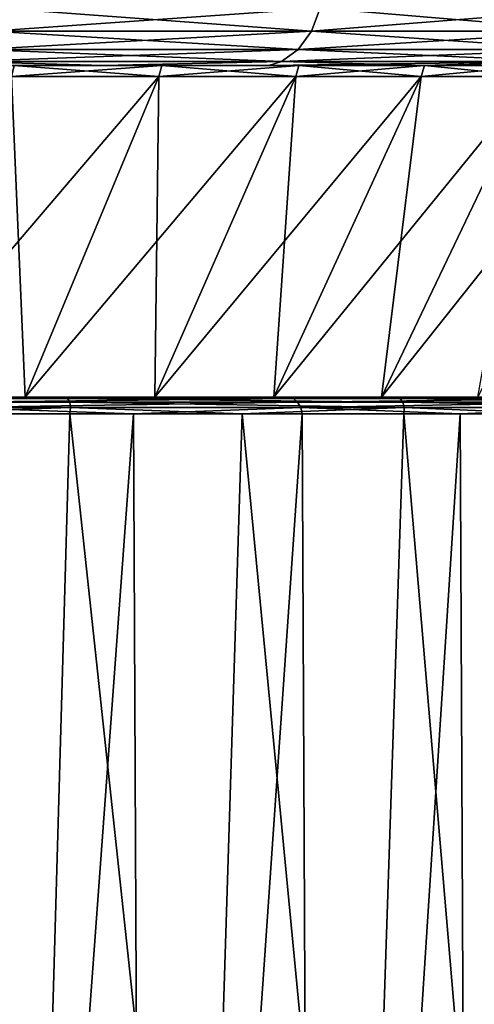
# Model space of a CAD drawing. Header units: metres. Extents: x -136 to 36, y -213 to -20.
# Tile 96 of 104: x 14.9 to 17.64, y -61.17 to -55.22. Entities that reach past the tile are written whole.
import ezdxf

# ---------------------------------------------------------------- set-up
doc = ezdxf.new("R2010")
doc.units = ezdxf.units.M
doc.layers.add('solid_11_382_033_XXX', color=7, linetype='CONTINUOUS')

msp = doc.modelspace()

# ---------------------------------------------------------------- linework, layer by layer
at = {"layer": 'solid_11_382_033_XXX'}
for points in [[(14.768478, -55.15406, 17.600388), (14.722853, -55.29364, 17.546013), (16.660271, -55.29364, 15.718154)], [(16.711899, -55.15406, -15.766864), (16.660271, -55.29364, -15.718154), (14.722853, -55.29364, -17.546013)], [(14.768478, -55.15406, -17.600388), (16.711899, -55.15406, -15.766864), (14.722853, -55.29364, -17.546013)], [(16.711899, -55.15406, 15.766864), (14.768478, -55.15406, 17.600388), (16.660271, -55.29364, 15.718154)], [(16.711899, -55.15406, 15.766864), (16.660271, -55.29364, 15.718154), (18.372385, -55.29364, 13.677734)], [(18.429321, -55.15406, -13.720121), (18.372385, -55.29364, -13.677734), (16.660271, -55.29364, -15.718154)], [(16.711899, -55.15406, -15.766864), (18.429321, -55.15406, -13.720121), (16.660271, -55.29364, -15.718154)], [(18.429321, -55.15406, 13.720121), (16.711899, -55.15406, 15.766864), (18.372385, -55.29364, 13.677734)], [(14.722853, -55.29364, 17.546013), (14.651713, -55.404415, 17.461231), (16.579769, -55.404415, 15.642205)], [(16.660271, -55.29364, -15.718154), (16.579769, -55.404415, -15.642205), (14.651713, -55.404415, -17.461231)], [(14.722853, -55.29364, -17.546013), (16.660271, -55.29364, -15.718154), (14.651713, -55.404415, -17.461231)], [(16.660271, -55.29364, 15.718154), (14.722853, -55.29364, 17.546013), (16.579769, -55.404415, 15.642205)], [(16.660271, -55.29364, 15.718154), (16.579769, -55.404415, 15.642205), (18.283611, -55.404415, 13.611645)], [(18.372385, -55.29364, -13.677734), (18.283611, -55.404415, -13.611645), (16.579769, -55.404415, -15.642205)], [(16.660271, -55.29364, -15.718154), (18.372385, -55.29364, -13.677734), (16.579769, -55.404415, -15.642205)], [(18.372385, -55.29364, 13.677734), (16.660271, -55.29364, 15.718154), (18.283611, -55.404415, 13.611645)], [(14.651713, -55.404415, 17.461231), (14.562037, -55.475529, 17.354361), (16.478292, -55.475529, 15.546467)], [(16.579769, -55.404415, -15.642205), (16.478292, -55.475529, -15.546467), (14.562037, -55.475529, -17.354361)], [(14.651713, -55.404415, -17.461231), (16.579769, -55.404415, -15.642205), (14.562037, -55.475529, -17.354361)], [(16.579769, -55.404415, 15.642205), (14.651713, -55.404415, 17.461231), (16.478292, -55.475529, 15.546467)], [(16.579769, -55.404415, 15.642205), (16.478292, -55.475529, 15.546467), (18.171707, -55.475529, 13.528335)], [(18.283611, -55.404415, -13.611645), (18.171707, -55.475529, -13.528335), (16.478292, -55.475529, -15.546467)], [(16.579769, -55.404415, -15.642205), (18.283611, -55.404415, -13.611645), (16.478292, -55.475529, -15.546467)], [(18.283611, -55.404415, 13.611645), (16.579769, -55.404415, 15.642205), (18.171707, -55.475529, 13.528335)], [(14.562037, -55.475529, 17.354361), (14.342022, -55.5, 17.336563), (15.402292, -55.5, 16.40181)], [(14.562037, -55.475529, -17.354361), (15.402292, -55.5, -16.40181), (14.342022, -55.5, -17.336563)], [(14.864712, -55.5, 14.39567), (15.402292, -55.5, 16.40181), (14.342022, -55.5, 17.336563)], [(14.864713, -55.5, -14.395672), (14.342022, -55.5, -17.336563), (15.402292, -55.5, -16.40181)], [(16.478292, -55.475529, 15.546467), (14.562037, -55.475529, 17.354361), (15.402292, -55.5, 16.40181)], [(14.562037, -55.475529, -17.354361), (16.478292, -55.475529, -15.546467), (15.402292, -55.5, -16.40181)], [(15.738786, -55.566582, 13.398623), (14.864712, -55.5, 14.39567), (14.847997, -55.566582, 14.379481)], [(14.847997, -55.566582, -14.379484), (14.864713, -55.5, -14.395672), (15.756506, -55.5, -13.41371)], [(14.847997, -55.566582, -14.379484), (15.756506, -55.5, -13.41371), (15.738786, -55.566582, -13.398625)], [(14.864712, -55.5, 14.39567), (15.756505, -55.5, 13.413707), (15.402292, -55.5, 16.40181)], [(15.738786, -55.566582, 13.398623), (15.756505, -55.5, 13.413707), (14.864712, -55.5, 14.39567)], [(15.756506, -55.5, -13.41371), (14.864713, -55.5, -14.395672), (15.402292, -55.5, -16.40181)], [(16.478292, -55.475529, 15.546467), (15.402292, -55.5, 16.40181), (16.401781, -55.5, 15.402324)], [(16.478292, -55.475529, -15.546467), (16.401781, -55.5, -15.402324), (15.402292, -55.5, -16.40181)], [(15.756505, -55.5, 13.413707), (16.401781, -55.5, 15.402324), (15.402292, -55.5, 16.40181)], [(15.756506, -55.5, -13.41371), (15.402292, -55.5, -16.40181), (16.401781, -55.5, -15.402324)], [(16.564901, -55.566582, 12.362706), (15.756505, -55.5, 13.413707), (15.738786, -55.566582, 13.398623)], [(15.738786, -55.566582, -13.398625), (15.756506, -55.5, -13.41371), (16.583551, -55.5, -12.376626)], [(15.738786, -55.566582, -13.398625), (16.583551, -55.5, -12.376626), (16.564901, -55.566582, -12.362709)], [(15.756505, -55.5, 13.413707), (16.583551, -55.5, 12.376623), (16.401781, -55.5, 15.402324)], [(16.564901, -55.566582, 12.362706), (16.583551, -55.5, 12.376623), (15.756505, -55.5, 13.413707)], [(16.583551, -55.5, -12.376626), (15.756506, -55.5, -13.41371), (16.401781, -55.5, -15.402324)], [(16.478292, -55.475529, 15.546467), (16.401781, -55.5, 15.402324), (17.336535, -55.5, 14.342055)], [(18.171707, -55.475529, -13.528335), (17.336535, -55.5, -14.342055), (16.401781, -55.5, -15.402324)], [(16.478292, -55.475529, -15.546467), (18.171707, -55.475529, -13.528335), (16.401781, -55.5, -15.402324)], [(16.583551, -55.5, 12.376623), (17.336535, -55.5, 14.342055), (16.401781, -55.5, 15.402324)], [(16.583551, -55.5, -12.376626), (16.401781, -55.5, -15.402324), (17.336535, -55.5, -14.342055)], [(18.171707, -55.475529, 13.528335), (16.478292, -55.475529, 15.546467), (17.336535, -55.5, 14.342055)], [(17.322948, -55.566582, 11.275989), (16.583551, -55.5, 12.376623), (16.564901, -55.566582, 12.362706)], [(16.564901, -55.566582, -12.362709), (16.583551, -55.5, -12.376626), (17.342453, -55.5, -11.288685)], [(16.564901, -55.566582, -12.362709), (17.342453, -55.5, -11.288685), (17.322948, -55.566582, -11.275991)], [(16.583551, -55.5, 12.376623), (17.342451, -55.5, 11.288683), (17.336535, -55.5, 14.342055)], [(17.342453, -55.5, -11.288685), (16.583551, -55.5, -12.376626), (17.336535, -55.5, -14.342055)], [(17.322948, -55.566582, 11.275989), (17.342451, -55.5, 11.288683), (16.583551, -55.5, 12.376623)], [(18.009811, -55.566582, 10.142936), (17.342451, -55.5, 11.288683), (17.322948, -55.566582, 11.275989)], [(17.322948, -55.566582, -11.275991), (17.342453, -55.5, -11.288685), (18.030088, -55.5, -10.154357)], [(17.322948, -55.566582, -11.275991), (18.030088, -55.5, -10.154357), (18.009811, -55.566582, -10.142939)], [(18.171707, -55.475529, 13.528335), (17.336535, -55.5, 14.342055), (18.202873, -55.5, 13.225182)], [(18.171707, -55.475529, -13.528335), (18.202873, -55.5, -13.225182), (17.336535, -55.5, -14.342055)], [(18.030088, -55.5, 10.154353), (18.202873, -55.5, 13.225182), (17.336535, -55.5, 14.342055)], [(17.342451, -55.5, 11.288683), (18.030088, -55.5, 10.154353), (17.336535, -55.5, 14.342055)], [(17.342453, -55.5, -11.288685), (17.336535, -55.5, -14.342055), (18.202873, -55.5, -13.225182)], [(18.009811, -55.566582, 10.142936), (18.030088, -55.5, 10.154353), (17.342451, -55.5, 11.288683)], [(18.030088, -55.5, -10.154357), (17.342453, -55.5, -11.288685), (18.202873, -55.5, -13.225182)], [(14.084256, -57.50309, -13.639842), (14.847997, -55.566582, -14.379484), (15.738786, -55.566582, -13.398625)], [(14.929226, -57.50309, -12.709436), (14.084256, -57.50309, -13.639842), (15.738786, -55.566582, -13.398625)], [(14.084256, -57.50309, 13.63984), (14.929226, -57.50309, 12.709435), (14.847997, -55.566582, 14.379481)], [(14.929226, -57.50309, 12.709435), (15.738786, -55.566582, 13.398623), (14.847997, -55.566582, 14.379481)], [(14.929226, -57.50309, -12.709436), (15.738786, -55.566582, -13.398625), (16.564901, -55.566582, -12.362709)], [(15.71285, -57.50309, -11.726805), (14.929226, -57.50309, -12.709436), (16.564901, -55.566582, -12.362709)], [(14.929226, -57.50309, 12.709435), (15.712849, -57.50309, 11.726802), (15.738786, -55.566582, 13.398623)], [(15.712849, -57.50309, 11.726802), (16.564901, -55.566582, 12.362706), (15.738786, -55.566582, 13.398623)], [(15.712849, -57.50309, 11.726802), (16.431904, -57.50309, 10.695983), (16.564901, -55.566582, 12.362706)], [(15.71285, -57.50309, -11.726805), (16.564901, -55.566582, -12.362709), (17.322948, -55.566582, -11.275991)], [(16.431904, -57.50309, -10.695985), (15.71285, -57.50309, -11.726805), (17.322948, -55.566582, -11.275991)], [(16.431904, -57.50309, -10.695985), (17.322948, -55.566582, -11.275991), (18.009811, -55.566582, -10.142939)], [(17.083437, -57.50309, -9.621214), (16.431904, -57.50309, -10.695985), (18.009811, -55.566582, -10.142939)], [(16.431904, -57.50309, 10.695983), (17.322948, -55.566582, 11.275989), (16.564901, -55.566582, 12.362706)], [(16.431904, -57.50309, 10.695983), (17.083437, -57.50309, 9.62121), (17.322948, -55.566582, 11.275989)], [(17.083437, -57.50309, -9.621214), (18.009811, -55.566582, -10.142939), (18.622669, -55.566582, -8.968206)], [(17.66477, -57.50309, -8.506906), (17.083437, -57.50309, -9.621214), (18.622669, -55.566582, -8.968206)], [(17.083437, -57.50309, 9.62121), (18.009811, -55.566582, 10.142936), (17.322948, -55.566582, 11.275989)], [(17.083437, -57.50309, 9.62121), (17.66477, -57.50309, 8.506904), (18.009811, -55.566582, 10.142936)], [(12.927914, -57.50309, -18.869919), (14.084256, -57.50309, -13.639842), (14.929226, -57.50309, -12.709436)], [(15.166242, -57.50309, -17.12604), (12.927914, -57.50309, -18.869919), (14.929226, -57.50309, -12.709436)], [(15.18571, -57.5107, -17.159904), (12.927914, -57.50309, -18.869919), (15.166242, -57.50309, -17.12604)], [(15.18571, -57.5107, -17.159904), (12.942713, -57.5107, -18.906158), (12.927914, -57.50309, -18.869919)], [(15.199101, -57.532406, -17.191395), (12.942713, -57.5107, -18.906158), (15.18571, -57.5107, -17.159904)], [(15.199101, -57.532406, -17.191395), (12.951649, -57.532406, -18.939377), (12.942713, -57.5107, -18.906158)], [(14.433607, -57.50309, 17.810574), (14.929226, -57.50309, 12.709435), (14.084256, -57.50309, 13.63984)], [(14.433607, -57.50309, 17.810574), (16.521477, -57.50309, 15.889109), (14.929226, -57.50309, 12.709435)], [(14.459444, -57.5107, 17.83889), (16.521477, -57.50309, 15.889109), (14.433607, -57.50309, 17.810574)], [(14.459444, -57.5107, 17.83889), (16.550896, -57.5107, 15.913722), (16.521477, -57.50309, 15.889109)], [(14.482279, -57.532406, 17.862175), (16.550896, -57.5107, 15.913722), (14.459444, -57.5107, 17.83889)], [(14.482279, -57.532406, 17.862175), (16.576818, -57.532406, 15.933603), (16.550896, -57.5107, 15.913722)], [(15.166242, -57.50309, -17.12604), (14.929226, -57.50309, -12.709436), (15.71285, -57.50309, -11.726805)], [(16.521477, -57.50309, 15.889109), (15.712849, -57.50309, 11.726802), (14.929226, -57.50309, 12.709435)], [(15.166242, -57.50309, -17.12604), (15.71285, -57.50309, -11.726805), (16.431904, -57.50309, -10.695985)], [(15.166242, -57.50309, -17.12604), (16.431904, -57.50309, -10.695985), (17.083437, -57.50309, -9.621214)], [(17.171722, -57.50309, -15.118733), (15.166242, -57.50309, -17.12604), (17.083437, -57.50309, -9.621214)], [(17.195496, -57.5107, -15.14963), (15.166242, -57.50309, -17.12604), (17.171722, -57.50309, -15.118733)], [(17.195496, -57.5107, -15.14963), (15.18571, -57.5107, -17.159904), (15.166242, -57.50309, -17.12604)], [(17.213047, -57.532406, -15.178807), (15.18571, -57.5107, -17.159904), (17.195496, -57.5107, -15.14963)], [(17.213047, -57.532406, -15.178807), (15.199101, -57.532406, -17.191395), (15.18571, -57.5107, -17.159904)], [(16.521477, -57.50309, 15.889109), (16.431904, -57.50309, 10.695983), (15.712849, -57.50309, 11.726802)], [(16.521477, -57.50309, 15.889109), (17.083437, -57.50309, 9.62121), (16.431904, -57.50309, 10.695983)], [(16.521477, -57.50309, 15.889109), (18.355692, -57.50309, 13.72419), (17.083437, -57.50309, 9.62121)], [(16.550896, -57.5107, 15.913722), (18.355692, -57.50309, 13.72419), (16.521477, -57.50309, 15.889109)], [(16.550896, -57.5107, 15.913722), (18.38817, -57.5107, 13.744653), (18.355692, -57.50309, 13.72419)], [(16.576818, -57.532406, 15.933603), (18.38817, -57.5107, 13.744653), (16.550896, -57.5107, 15.913722)], [(16.576818, -57.532406, 15.933603), (18.416683, -57.532406, 13.760731), (18.38817, -57.5107, 13.744653)], [(17.171722, -57.50309, -15.118733), (17.083437, -57.50309, -9.621214), (17.66477, -57.50309, -8.506906)], [(18.355692, -57.50309, 13.72419), (17.66477, -57.50309, 8.506904), (17.083437, -57.50309, 9.62121)], [(17.171722, -57.50309, -15.118733), (17.66477, -57.50309, -8.506906), (18.173515, -57.50309, -7.357642)], [(17.171722, -57.50309, -15.118733), (18.173515, -57.50309, -7.357642), (18.607582, -57.50309, -6.178143)], [(18.913568, -57.50309, -12.878821), (17.171722, -57.50309, -15.118733), (18.607582, -57.50309, -6.178143)], [(18.941206, -57.5107, -12.906209), (17.171722, -57.50309, -15.118733), (18.913568, -57.50309, -12.878821)], [(18.941206, -57.5107, -12.906209), (17.195496, -57.5107, -15.14963), (17.171722, -57.50309, -15.118733)], [(18.962543, -57.532406, -12.932534), (17.195496, -57.5107, -15.14963), (18.941206, -57.5107, -12.906209)], [(18.962543, -57.532406, -12.932534), (17.213047, -57.532406, -15.178807), (17.195496, -57.5107, -15.14963)], [(12.951649, -57.532406, -18.939377), (15.204081, -57.564892, -17.21591), (12.953028, -57.564892, -18.964682)], [(15.199101, -57.532406, -17.191395), (15.204081, -57.564892, -17.21591), (12.951649, -57.532406, -18.939377)], [(12.953028, -57.564892, -18.964682), (15.204081, -57.564892, -17.21591), (14.100223, -57.603088, -18.139051)], [(15.204081, -57.564892, -17.21591), (15.199731, -57.603088, -17.229847), (14.100223, -57.603088, -18.139051)], [(14.482279, -57.532406, 17.862175), (14.498681, -57.564892, 17.876781), (16.576818, -57.532406, 15.933603)], [(16.576818, -57.532406, 15.933603), (14.498681, -57.564892, 17.876781), (16.595345, -57.564892, 15.945607)], [(14.498681, -57.564892, 17.876781), (14.506193, -57.603088, 17.880447), (15.584929, -57.603088, 16.946693)], [(16.595345, -57.564892, 15.945607), (14.498681, -57.564892, 17.876781), (15.584929, -57.603088, 16.946693)], [(15.199101, -57.532406, -17.191395), (17.221445, -57.564892, -15.20204), (15.204081, -57.564892, -17.21591)], [(17.213047, -57.532406, -15.178807), (17.221445, -57.564892, -15.20204), (15.199101, -57.532406, -17.191395)], [(15.204081, -57.564892, -17.21591), (16.240751, -57.603088, -16.254223), (15.199731, -57.603088, -17.229847)], [(15.204081, -57.564892, -17.21591), (17.221445, -57.564892, -15.20204), (16.240751, -57.603088, -16.254223)], [(16.595345, -57.564892, 15.945607), (15.584929, -57.603088, 16.946693), (16.603695, -57.603088, 15.947852)], [(17.221445, -57.564892, -15.20204), (17.219276, -57.603088, -15.215928), (16.240751, -57.603088, -16.254223)], [(16.576818, -57.532406, 15.933603), (16.595345, -57.564892, 15.945607), (18.416683, -57.532406, 13.760731)], [(18.416683, -57.532406, 13.760731), (16.595345, -57.564892, 15.945607), (18.436935, -57.564892, 13.769836)], [(16.595345, -57.564892, 15.945607), (16.603695, -57.603088, 15.947852), (17.558571, -57.603088, 14.887767)], [(18.436935, -57.564892, 13.769836), (16.595345, -57.564892, 15.945607), (17.558571, -57.603088, 14.887767)], [(17.213047, -57.532406, -15.178807), (18.974113, -57.564892, -12.954021), (17.221445, -57.564892, -15.20204)], [(18.962543, -57.532406, -12.932534), (18.974113, -57.564892, -12.954021), (17.213047, -57.532406, -15.178807)], [(17.221445, -57.564892, -15.20204), (18.131544, -57.603088, -14.118961), (17.219276, -57.603088, -15.215928)], [(17.221445, -57.564892, -15.20204), (18.974113, -57.564892, -12.954021), (18.131544, -57.603088, -14.118961)], [(18.436935, -57.564892, 13.769836), (17.558571, -57.603088, 14.887767), (18.445883, -57.603088, 13.770517)], [(14.988294, -65.007103, -17.413752), (13.915274, -64.913414, -18.281071), (14.100223, -57.603088, -18.139051)], [(14.988294, -65.007103, -17.413752), (14.100223, -57.603088, -18.139051), (15.199731, -57.603088, -17.229847)], [(15.584929, -57.603088, 16.946693), (14.506193, -57.603088, 17.880447), (14.568177, -71.426231, 17.829891)], [(15.584929, -57.603088, 16.946693), (14.568177, -71.426231, 17.829891), (15.64899, -71.426056, 16.887444)], [(16.006336, -65.087845, -16.484665), (14.988294, -65.007103, -17.413752), (15.199731, -57.603088, -17.229847)], [(16.006336, -65.087845, -16.484665), (15.199731, -57.603088, -17.229847), (16.240751, -57.603088, -16.254223)], [(16.603695, -57.603088, 15.947852), (15.584929, -57.603088, 16.946693), (15.64899, -71.426056, 16.887444)], [(16.603695, -57.603088, 15.947852), (15.64899, -71.426056, 16.887444), (16.668976, -71.425964, 15.879471)], [(16.965799, -65.15509, -15.497474), (16.006336, -65.087845, -16.484665), (16.240751, -57.603088, -16.254223)], [(16.965799, -65.15509, -15.497474), (16.240751, -57.603088, -16.254223), (17.219276, -57.603088, -15.215928)], [(17.558571, -57.603088, 14.887767), (16.603695, -57.603088, 15.947852), (16.668976, -71.425964, 15.879471)], [(17.558571, -57.603088, 14.887767), (16.668976, -71.425964, 15.879471), (17.624174, -71.425941, 14.809879)], [(17.863304, -65.208183, -14.4561), (16.965799, -65.15509, -15.497474), (17.219276, -57.603088, -15.215928)], [(17.863304, -65.208183, -14.4561), (17.219276, -57.603088, -15.215928), (18.131544, -57.603088, -14.118961)], [(18.445883, -57.603088, 13.770517), (17.558571, -57.603088, 14.887767), (17.624174, -71.425941, 14.809879)], [(18.445883, -57.603088, 13.770517), (17.624174, -71.425941, 14.809879), (18.510832, -71.425987, 13.682881)]]:
    msp.add_3dface(points, dxfattribs=at)

doc.saveas('drawing.dxf')
